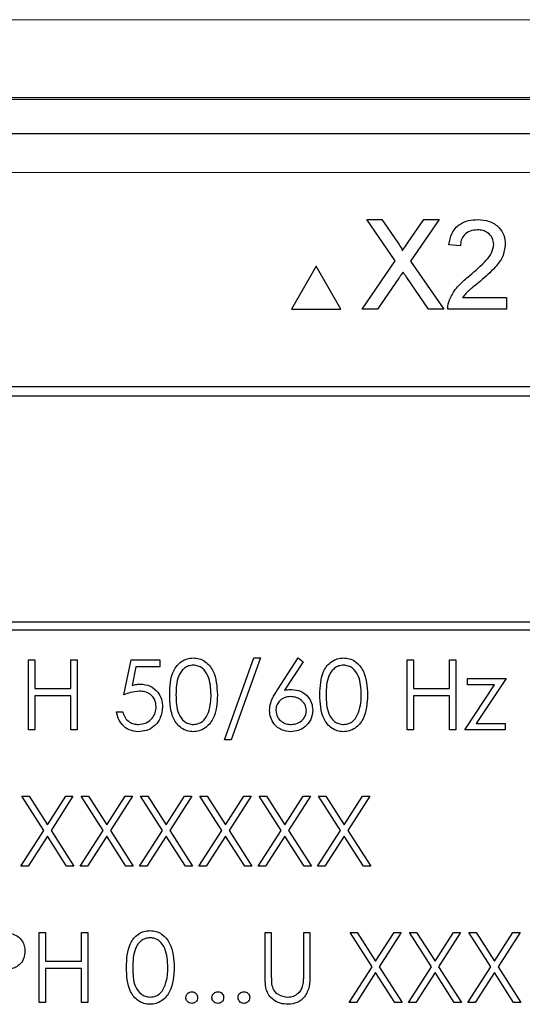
# Paper-space layout 'Blatt3' of a CAD drawing. Header units: millimetres. Extents: x 5 to 418, y 2 to 292.
# Tile 31 of 56: x 76.07 to 80.37, y 215.1 to 223.53. Entities that reach past the tile are written whole.
import ezdxf

# ---------------------------------------------------------------- set-up
doc = ezdxf.new("R2010")
doc.units = ezdxf.units.MM

psp = doc.layouts.new('Blatt3')

# ---------------------------------------------------------------- linework, layer by layer
at = {"color": 7, "linetype": 'Continuous', "lineweight": 25}
for p, q in [((62.9291, 222.8519), (94.0524, 222.8519)), ((67.985, 222.5564), (88.9965, 222.5564)), ((79.2813, 221.466), (79.0373, 221.8202)), ((79.0373, 221.8202), (79.1675, 221.8202)), ((79.1675, 221.8202), (79.3013, 221.6261)), ((79.3911, 221.6259), (79.5244, 221.8202)), ((79.6565, 221.8202), (79.4125, 221.4648)), ((79.5244, 221.8202), (79.6565, 221.8202)), ((79.8387, 221.5941), (79.7404, 221.604)), ((78.998, 221.0535), (79.2813, 221.466)), ((79.4125, 221.4648), (79.6958, 221.0535)), ((78.6051, 221.4202), (78.3934, 221.0535)), ((78.8168, 221.0535), (78.6051, 221.4202)), ((79.3113, 221.3174), (79.1299, 221.0535)), ((79.5654, 221.0535), (79.3789, 221.3244)), ((79.8568, 221.1518), (80.2318, 221.1518)), ((80.2318, 221.1518), (80.2318, 221.0535)), ((78.3934, 221.0535), (78.8168, 221.0535)), ((79.1299, 221.0535), (78.998, 221.0535)), ((79.6958, 221.0535), (79.5654, 221.0535)), ((80.2318, 221.0535), (79.7305, 221.0535)), ((86.9074, 220.3897), (70.0741, 220.3897)), ((86.9074, 220.3874), (70.0741, 220.3874)), ((86.8264, 220.3087), (70.1598, 220.3087)), ((83.8264, 218.3754), (73.4931, 218.3754)), ((73.4931, 218.3087), (83.8264, 218.3087)), ((76.144, 217.4524), (76.144, 218.0524)), ((76.144, 218.0524), (76.1979, 218.0524)), ((76.1979, 218.0524), (76.1979, 217.8062)), ((76.5055, 217.8062), (76.5055, 218.0524)), ((76.5055, 218.0524), (76.5594, 218.0524)), ((76.5594, 218.0524), (76.5594, 217.4524)), ((76.9594, 217.7524), (77.0209, 218.0524)), ((77.0209, 218.0524), (77.2671, 218.0524)), ((77.2671, 218.0524), (77.2671, 217.9908)), ((77.8209, 217.3678), (78.0719, 218.0678)), ((78.1286, 218.0678), (77.8777, 217.3678)), ((78.0719, 218.0678), (78.1286, 218.0678)), ((78.2726, 217.794), (78.4517, 218.0678)), ((78.4932, 218.0352), (78.3346, 217.7928)), ((78.4517, 218.0678), (78.4932, 218.0352)), ((79.3825, 218.0524), (79.4363, 218.0524)), ((79.3825, 217.4524), (79.3825, 218.0524)), ((79.4363, 218.0524), (79.4363, 217.8062)), ((79.744, 217.8062), (79.744, 218.0524)), ((79.744, 218.0524), (79.7979, 218.0524)), ((79.7979, 218.0524), (79.7979, 217.4524)), ((77.063, 217.9908), (77.0307, 217.833)), ((77.2671, 217.9908), (77.063, 217.9908)), ((79.8979, 217.837), (79.8979, 217.8908)), ((79.8979, 217.8908), (80.2286, 217.8908)), ((80.2286, 217.8908), (79.9736, 217.5062)), ((76.1979, 217.8062), (76.5055, 217.8062)), ((79.4363, 217.8062), (79.744, 217.8062)), ((79.8748, 217.4524), (80.1299, 217.837)), ((80.1299, 217.837), (79.8979, 217.837)), ((76.5055, 217.7447), (76.1979, 217.7447)), ((76.1979, 217.7447), (76.1979, 217.4524)), ((76.5055, 217.4524), (76.5055, 217.7447)), ((79.744, 217.7447), (79.4363, 217.7447)), ((79.4363, 217.7447), (79.4363, 217.4524)), ((79.744, 217.4524), (79.744, 217.7447)), ((76.8979, 217.6062), (76.9517, 217.6062)), ((79.9736, 217.5062), (80.2209, 217.5062)), ((80.2209, 217.5062), (80.2209, 217.4524)), ((76.1979, 217.4524), (76.144, 217.4524)), ((76.5594, 217.4524), (76.5055, 217.4524)), ((79.4363, 217.4524), (79.3825, 217.4524)), ((79.7979, 217.4524), (79.744, 217.4524)), ((80.2209, 217.4524), (79.8748, 217.4524)), ((77.8777, 217.3678), (77.8209, 217.3678)), ((76.2745, 216.5917), (76.0863, 216.8857)), ((76.0863, 216.8857), (76.1485, 216.8857)), ((76.1485, 216.8857), (76.3055, 216.6403)), ((76.3055, 216.6403), (76.4626, 216.8857)), ((76.5248, 216.8857), (76.3367, 216.5917)), ((76.4626, 216.8857), (76.5248, 216.8857)), ((76.594, 216.8857), (76.6561, 216.8857)), ((76.7822, 216.5917), (76.594, 216.8857)), ((76.6561, 216.8857), (76.8132, 216.6403)), ((76.8132, 216.6403), (76.9703, 216.8857)), ((77.0325, 216.8857), (76.8444, 216.5917)), ((76.9703, 216.8857), (77.0325, 216.8857)), ((77.1017, 216.8857), (77.1638, 216.8857)), ((77.2899, 216.5917), (77.1017, 216.8857)), ((77.1638, 216.8857), (77.3209, 216.6403)), ((77.3209, 216.6403), (77.478, 216.8857)), ((77.5402, 216.8857), (77.3521, 216.5917)), ((77.478, 216.8857), (77.5402, 216.8857)), ((77.6094, 216.8857), (77.6715, 216.8857)), ((77.7976, 216.5917), (77.6094, 216.8857)), ((77.6715, 216.8857), (77.8286, 216.6403)), ((77.8286, 216.6403), (77.9857, 216.8857)), ((78.0479, 216.8857), (77.8598, 216.5917)), ((77.9857, 216.8857), (78.0479, 216.8857)), ((78.1171, 216.8857), (78.1792, 216.8857)), ((78.3053, 216.5917), (78.1171, 216.8857)), ((78.1792, 216.8857), (78.3363, 216.6403)), ((78.3363, 216.6403), (78.4934, 216.8857)), ((78.5555, 216.8857), (78.3674, 216.5917)), ((78.4934, 216.8857), (78.5555, 216.8857)), ((78.6248, 216.8857), (78.6869, 216.8857)), ((78.813, 216.5917), (78.6248, 216.8857)), ((78.6869, 216.8857), (78.844, 216.6403)), ((78.844, 216.6403), (79.0011, 216.8857)), ((79.0632, 216.8857), (78.8751, 216.5917)), ((79.0011, 216.8857), (79.0632, 216.8857)), ((76.0786, 216.2857), (76.2745, 216.5917)), ((76.3367, 216.5917), (76.5325, 216.2857)), ((76.5863, 216.2857), (76.7822, 216.5917)), ((76.8444, 216.5917), (77.0402, 216.2857)), ((77.094, 216.2857), (77.2899, 216.5917)), ((77.3521, 216.5917), (77.5479, 216.2857)), ((77.6017, 216.2857), (77.7976, 216.5917)), ((77.8598, 216.5917), (78.0555, 216.2857)), ((78.1094, 216.2857), (78.3053, 216.5917)), ((78.3674, 216.5917), (78.5632, 216.2857)), ((78.6171, 216.2857), (78.813, 216.5917)), ((78.8751, 216.5917), (79.0709, 216.2857)), ((76.3055, 216.5432), (76.1408, 216.2857)), ((76.4703, 216.2857), (76.3055, 216.5432)), ((76.8132, 216.5432), (76.6485, 216.2857)), ((76.978, 216.2857), (76.8132, 216.5432)), ((77.3209, 216.5432), (77.1561, 216.2857)), ((77.4857, 216.2857), (77.3209, 216.5432)), ((77.8286, 216.5432), (77.6638, 216.2857)), ((77.9934, 216.2857), (77.8286, 216.5432)), ((78.3363, 216.5432), (78.1715, 216.2857)), ((78.5011, 216.2857), (78.3363, 216.5432)), ((78.844, 216.5432), (78.6792, 216.2857)), ((79.0088, 216.2857), (78.844, 216.5432)), ((76.1408, 216.2857), (76.0786, 216.2857)), ((76.5325, 216.2857), (76.4703, 216.2857)), ((76.6485, 216.2857), (76.5863, 216.2857)), ((77.0402, 216.2857), (76.978, 216.2857)), ((77.1561, 216.2857), (77.094, 216.2857)), ((77.5479, 216.2857), (77.4857, 216.2857)), ((77.6638, 216.2857), (77.6017, 216.2857)), ((78.0555, 216.2857), (77.9934, 216.2857)), ((78.1715, 216.2857), (78.1094, 216.2857)), ((78.5632, 216.2857), (78.5011, 216.2857)), ((78.6792, 216.2857), (78.6171, 216.2857)), ((79.0709, 216.2857), (79.0088, 216.2857)), ((76.2363, 215.119), (76.2363, 215.719)), ((76.2363, 215.719), (76.2902, 215.719)), ((76.2902, 215.719), (76.2902, 215.4729)), ((76.5979, 215.4729), (76.5979, 215.719)), ((76.5979, 215.719), (76.6517, 215.719)), ((76.6517, 215.719), (76.6517, 215.119)), ((78.1671, 215.3567), (78.1671, 215.719)), ((78.1671, 215.719), (78.2209, 215.719)), ((78.2209, 215.719), (78.2209, 215.3595)), ((78.4979, 215.3595), (78.4979, 215.719)), ((78.4979, 215.719), (78.5517, 215.719)), ((78.5517, 215.719), (78.5517, 215.3567)), ((78.894, 215.719), (78.9562, 215.719)), ((79.0822, 215.425), (78.894, 215.719)), ((78.9562, 215.719), (79.1132, 215.4736)), ((79.1132, 215.4736), (79.2703, 215.719)), ((79.3325, 215.719), (79.1444, 215.425)), ((79.2703, 215.719), (79.3325, 215.719)), ((79.5899, 215.425), (79.4017, 215.719)), ((79.4017, 215.719), (79.4638, 215.719)), ((79.4638, 215.719), (79.6209, 215.4736)), ((79.6209, 215.4736), (79.778, 215.719)), ((79.8402, 215.719), (79.6521, 215.425)), ((79.778, 215.719), (79.8402, 215.719)), ((79.9094, 215.719), (79.9715, 215.719)), ((80.0976, 215.425), (79.9094, 215.719)), ((79.9715, 215.719), (80.1286, 215.4736)), ((80.1286, 215.4736), (80.2857, 215.719)), ((80.3479, 215.719), (80.1598, 215.425)), ((80.2857, 215.719), (80.3479, 215.719)), ((76.2902, 215.4729), (76.5979, 215.4729)), ((76.5979, 215.4113), (76.2902, 215.4113)), ((76.2902, 215.4113), (76.2902, 215.119)), ((76.5979, 215.119), (76.5979, 215.4113)), ((78.8863, 215.119), (79.0822, 215.425)), ((79.1444, 215.425), (79.3402, 215.119)), ((79.394, 215.119), (79.5899, 215.425)), ((79.6521, 215.425), (79.8479, 215.119)), ((79.9017, 215.119), (80.0976, 215.425)), ((80.1598, 215.425), (80.3555, 215.119)), ((79.1132, 215.3765), (78.9485, 215.119)), ((79.278, 215.119), (79.1132, 215.3765)), ((79.6209, 215.3765), (79.4561, 215.119)), ((79.7857, 215.119), (79.6209, 215.3765)), ((80.1286, 215.3765), (79.9638, 215.119)), ((80.2934, 215.119), (80.1286, 215.3765)), ((76.2902, 215.119), (76.2363, 215.119)), ((76.6517, 215.119), (76.5979, 215.119)), ((78.9485, 215.119), (78.8863, 215.119)), ((79.3402, 215.119), (79.278, 215.119)), ((79.4561, 215.119), (79.394, 215.119)), ((79.8479, 215.119), (79.7857, 215.119)), ((79.9638, 215.119), (79.9017, 215.119)), ((80.3555, 215.119), (80.2934, 215.119))]:
    psp.add_line(p, q, dxfattribs=at)
at = {"color": 7, "linetype": 'Continuous', "lineweight": 18}
psp.add_line((88.9965, 222.2231), (67.985, 222.2231), dxfattribs=at)
for points, knots in [([(58.8209, 223.5202), (61.4028, 223.5226), (66.5681, 223.5273), (75.7103, 223.5309), (86.2485, 223.5303), (94.1883, 223.5236), (98.1607, 223.5202)], [0, 0, 0, 0, 0.197048, 0.394202, 0.696907, 1, 1, 1, 1]), ([(98.1213, 222.8537), (94.1569, 222.857), (86.233, 222.8638), (75.7172, 222.8643), (66.5933, 222.8607), (61.4384, 222.856), (58.8602, 222.8537)], [0, 0, 0, 0, 0.303092, 0.605798, 0.802846, 1, 1, 1, 1])]:
    psp.add_open_spline(points, degree=3, knots=knots, dxfattribs=at)
at = {"color": 7, "linetype": 'Continuous', "lineweight": 25}
for points, knots in [([(79.7404, 221.604), (79.746, 221.638), (79.7574, 221.7058), (79.8232, 221.781), (79.9055, 221.8158), (79.9592, 221.8187), (79.9861, 221.8202)], [0, 0, 0, 0, 0.280233, 0.55889, 0.779132, 1, 1, 1, 1]), ([(79.9861, 221.8202), (80.0196, 221.8179), (80.0863, 221.8132), (80.1662, 221.7601), (80.2149, 221.6872), (80.2196, 221.6348), (80.222, 221.6086)], [0, 0, 0, 0, 0.280482, 0.55964, 0.779749, 1, 1, 1, 1]), ([(79.984, 221.7317), (79.9627, 221.7302), (79.9204, 221.727), (79.8695, 221.6926), (79.8423, 221.644), (79.8399, 221.6108), (79.8387, 221.5941)], [0, 0, 0, 0, 0.280407, 0.559486, 0.779368, 1, 1, 1, 1]), ([(80.1237, 221.6076), (80.1211, 221.6272), (80.1159, 221.6665), (80.0761, 221.7075), (80.0301, 221.729), (79.9994, 221.7308), (79.984, 221.7317)], [0, 0, 0, 0, 0.27908, 0.558608, 0.779042, 1, 1, 1, 1]), ([(79.3013, 221.6261), (79.3099, 221.613), (79.3219, 221.5948), (79.3367, 221.5709), (79.3396, 221.5589), (79.3411, 221.553)], [0, 0, 0, 0, 0.561274, 0.781747, 1, 1, 1, 1]), ([(79.3411, 221.553), (79.3504, 221.5666), (79.3671, 221.5909), (79.3838, 221.6152), (79.3911, 221.6259)], [0, 0, 0, 0, 0.560006, 1, 1, 1, 1]), ([(79.9176, 221.3403), (79.9666, 221.3822), (80.0348, 221.4405), (80.1102, 221.5317), (80.1192, 221.5824), (80.1237, 221.6076)], [0, 0, 0, 0, 0.561314, 0.781388, 1, 1, 1, 1]), ([(80.222, 221.6086), (80.2168, 221.5719), (80.2064, 221.4985), (80.124, 221.3924), (80.0528, 221.3314), (80.0093, 221.294)], [0, 0, 0, 0, 0.27874, 0.558832, 1, 1, 1, 1]), ([(79.3474, 221.3701), (79.3406, 221.3603), (79.3285, 221.3428), (79.3165, 221.3251), (79.3113, 221.3174)], [0, 0, 0, 0, 0.560007, 1, 1, 1, 1]), ([(79.3789, 221.3244), (79.3729, 221.3329), (79.3624, 221.3481), (79.352, 221.3633), (79.3474, 221.3701)], [0, 0, 0, 0, 0.560002, 1, 1, 1, 1]), ([(79.7408, 221.1217), (79.7538, 221.1515), (79.7752, 221.2005), (79.8235, 221.2573), (79.8688, 221.3008), (79.9013, 221.3271), (79.9176, 221.3403)], [0, 0, 0, 0, 0.339411, 0.559531, 0.779755, 1, 1, 1, 1]), ([(80.0093, 221.294), (79.991, 221.2789), (79.9609, 221.2541), (79.9193, 221.2191), (79.8847, 221.1885), (79.8661, 221.164), (79.8568, 221.1518)], [0, 0, 0, 0, 0.340042, 0.560065, 0.780096, 1, 1, 1, 1]), ([(79.7305, 221.0535), (79.7308, 221.0665), (79.7313, 221.0897), (79.7379, 221.1119), (79.7408, 221.1217)], [0, 0, 0, 0, 0.5599601, 1, 1, 1, 1]), ([(77.3517, 217.7521), (77.354, 217.8238), (77.3569, 217.9134), (77.4128, 218.0036), (77.4518, 218.0394), (77.4997, 218.0635), (77.5348, 218.0663), (77.5523, 218.0678)], [0, 0, 0, 0, 0.498705, 0.624178, 0.749468, 0.874747, 1, 1, 1, 1]), ([(77.5523, 218.0678), (77.57, 218.0663), (77.6053, 218.0635), (77.6697, 218.0322), (77.7508, 217.9321), (77.7559, 217.8241), (77.7594, 217.7521)], [0, 0, 0, 0, 0.1256015, 0.2511972, 0.5005816, 1, 1, 1, 1]), ([(78.6363, 217.7521), (78.6386, 217.8238), (78.6415, 217.9134), (78.6975, 218.0036), (78.7364, 218.0394), (78.7843, 218.0635), (78.8194, 218.0663), (78.8369, 218.0678)], [0, 0, 0, 0, 0.498705, 0.624178, 0.749468, 0.874747, 1, 1, 1, 1]), ([(78.8369, 218.0678), (78.8546, 218.0663), (78.8899, 218.0635), (78.9543, 218.0322), (79.0354, 217.9321), (79.0406, 217.8241), (79.044, 217.7521)], [0, 0, 0, 0, 0.1256015, 0.2511972, 0.5005816, 1, 1, 1, 1]), ([(77.5541, 218.0062), (77.5404, 218.0048), (77.5128, 218.0021), (77.4763, 217.981), (77.4472, 217.9515), (77.4075, 217.8784), (77.4064, 217.8084), (77.4055, 217.7524)], [0, 0, 0, 0, 0.12514, 0.250416, 0.375517, 0.500848, 1, 1, 1, 1]), ([(77.7055, 217.7524), (77.7033, 217.8081), (77.7, 217.8915), (77.6438, 217.974), (77.5953, 218.0019), (77.5678, 218.0048), (77.5541, 218.0062)], [0, 0, 0, 0, 0.500072, 0.749022, 0.874598, 1, 1, 1, 1]), ([(78.8387, 218.0062), (78.825, 218.0048), (78.7974, 218.0021), (78.761, 217.981), (78.7318, 217.9515), (78.6922, 217.8784), (78.691, 217.8084), (78.6902, 217.7524)], [0, 0, 0, 0, 0.12514, 0.250416, 0.375517, 0.500848, 1, 1, 1, 1]), ([(78.9902, 217.7524), (78.9879, 217.8081), (78.9846, 217.8915), (78.9285, 217.974), (78.8799, 218.0019), (78.8524, 218.0048), (78.8387, 218.0062)], [0, 0, 0, 0, 0.500072, 0.749022, 0.874598, 1, 1, 1, 1]), ([(77.0307, 217.833), (77.0436, 217.8366), (77.0668, 217.843), (77.0908, 217.8442), (77.1013, 217.8447)], [0, 0, 0, 0, 0.560074, 1, 1, 1, 1]), ([(77.1013, 217.8447), (77.13, 217.8416), (77.1874, 217.8355), (77.2505, 217.7815), (77.2856, 217.7159), (77.2886, 217.6709), (77.2902, 217.6484)], [0, 0, 0, 0, 0.279688, 0.559026, 0.779297, 1, 1, 1, 1]), ([(77.0916, 217.7831), (77.0662, 217.7805), (77.0208, 217.7758), (76.9782, 217.7595), (76.9594, 217.7524)], [0, 0, 0, 0, 0.559411, 1, 1, 1, 1]), ([(77.2363, 217.6507), (77.2341, 217.6714), (77.2297, 217.7129), (77.1892, 217.758), (77.1403, 217.7803), (77.1079, 217.7822), (77.0916, 217.7831)], [0, 0, 0, 0, 0.2795444, 0.5586188, 0.7790509, 1, 1, 1, 1]), ([(78.2055, 217.6197), (78.2077, 217.6411), (78.2112, 217.6765), (78.2302, 217.7222), (78.25, 217.7589), (78.2651, 217.7823), (78.2726, 217.794)], [0, 0, 0, 0, 0.339376, 0.559484, 0.779729, 1, 1, 1, 1]), ([(78.3346, 217.7928), (78.3462, 217.7946), (78.3668, 217.7978), (78.3876, 217.7983), (78.3968, 217.7985)], [0, 0, 0, 0, 0.559916, 1, 1, 1, 1]), ([(78.3968, 217.7985), (78.4231, 217.7955), (78.4756, 217.7895), (78.5341, 217.7414), (78.5696, 217.6827), (78.573, 217.6414), (78.5748, 217.6208)], [0, 0, 0, 0, 0.279638, 0.559329, 0.779528, 1, 1, 1, 1]), ([(77.5523, 217.437), (77.5348, 217.4384), (77.4998, 217.4413), (77.4361, 217.4727), (77.3572, 217.5735), (77.3539, 217.6806), (77.3517, 217.7521)], [0, 0, 0, 0, 0.125549, 0.251089, 0.500249, 1, 1, 1, 1]), ([(77.4055, 217.7524), (77.406, 217.6963), (77.4066, 217.6123), (77.4643, 217.5304), (77.5129, 217.503), (77.5404, 217.5), (77.5541, 217.4985)], [0, 0, 0, 0, 0.500292, 0.749089, 0.874608, 1, 1, 1, 1]), ([(77.7594, 217.7521), (77.756, 217.6801), (77.751, 217.5722), (77.6694, 217.4727), (77.6052, 217.4413), (77.5699, 217.4384), (77.5523, 217.437)], [0, 0, 0, 0, 0.499403, 0.74874, 0.874369, 1, 1, 1, 1]), ([(77.6828, 217.6015), (77.6905, 217.6292), (77.7041, 217.6786), (77.7051, 217.7298), (77.7055, 217.7524)], [0, 0, 0, 0, 0.5595962, 1, 1, 1, 1]), ([(78.3855, 217.737), (78.3672, 217.7354), (78.3307, 217.7323), (78.2888, 217.7007), (78.2633, 217.6604), (78.2607, 217.6318), (78.2594, 217.6175)], [0, 0, 0, 0, 0.280123, 0.559513, 0.779721, 1, 1, 1, 1]), ([(78.5209, 217.6175), (78.5182, 217.6363), (78.5126, 217.674), (78.4732, 217.7119), (78.4298, 217.7339), (78.4003, 217.7359), (78.3855, 217.737)], [0, 0, 0, 0, 0.27876, 0.558604, 0.779151, 1, 1, 1, 1]), ([(78.8369, 217.437), (78.8194, 217.4384), (78.7844, 217.4413), (78.7207, 217.4727), (78.6419, 217.5735), (78.6385, 217.6806), (78.6363, 217.7521)], [0, 0, 0, 0, 0.125549, 0.251089, 0.500249, 1, 1, 1, 1]), ([(78.6902, 217.7524), (78.6906, 217.6963), (78.6913, 217.6123), (78.7489, 217.5304), (78.7975, 217.503), (78.825, 217.5), (78.8387, 217.4985)], [0, 0, 0, 0, 0.500291, 0.749089, 0.874608, 1, 1, 1, 1]), ([(79.044, 217.7521), (79.0407, 217.6801), (79.0356, 217.5722), (78.9541, 217.4727), (78.8899, 217.4413), (78.8546, 217.4384), (78.8369, 217.437)], [0, 0, 0, 0, 0.499403, 0.74874, 0.874369, 1, 1, 1, 1]), ([(78.9674, 217.6015), (78.9751, 217.6292), (78.9887, 217.6786), (78.9897, 217.7298), (78.9902, 217.7524)], [0, 0, 0, 0, 0.559595, 1, 1, 1, 1]), ([(77.0809, 217.437), (77.0552, 217.4396), (77.0038, 217.4449), (76.9456, 217.4908), (76.9097, 217.5468), (76.9018, 217.5864), (76.8979, 217.6062)], [0, 0, 0, 0, 0.279625, 0.559019, 0.779382, 1, 1, 1, 1]), ([(76.9517, 217.6062), (76.9563, 217.5893), (76.9656, 217.5554), (77.0023, 217.5211), (77.0431, 217.502), (77.0704, 217.4997), (77.084, 217.4985)], [0, 0, 0, 0, 0.280056, 0.559163, 0.779582, 1, 1, 1, 1]), ([(77.2902, 217.6484), (77.2867, 217.6173), (77.2796, 217.5551), (77.2257, 217.4827), (77.1544, 217.4426), (77.1054, 217.4388), (77.0809, 217.437)], [0, 0, 0, 0, 0.279868, 0.559272, 0.779425, 1, 1, 1, 1]), ([(77.084, 217.4985), (77.1065, 217.5012), (77.1515, 217.5064), (77.2016, 217.5475), (77.2321, 217.5976), (77.2349, 217.633), (77.2363, 217.6507)], [0, 0, 0, 0, 0.279619, 0.559358, 0.779564, 1, 1, 1, 1]), ([(77.5541, 217.4985), (77.5705, 217.5006), (77.6033, 217.5047), (77.6539, 217.5389), (77.6719, 217.5778), (77.6828, 217.6015)], [0, 0, 0, 0, 0.280263, 0.560787, 1, 1, 1, 1]), ([(78.3873, 217.437), (78.3604, 217.4402), (78.3068, 217.4466), (78.2462, 217.4954), (78.2118, 217.5565), (78.2076, 217.5986), (78.2055, 217.6197)], [0, 0, 0, 0, 0.27967, 0.559085, 0.779563, 1, 1, 1, 1]), ([(78.2594, 217.6175), (78.262, 217.5991), (78.2671, 217.5622), (78.3046, 217.5241), (78.3467, 217.5018), (78.3757, 217.4996), (78.3902, 217.4985)], [0, 0, 0, 0, 0.2790543, 0.5588182, 0.7793029, 1, 1, 1, 1]), ([(78.5748, 217.6208), (78.5717, 217.5933), (78.5655, 217.5384), (78.5143, 217.4776), (78.4518, 217.4431), (78.4088, 217.439), (78.3873, 217.437)], [0, 0, 0, 0, 0.279633, 0.55896, 0.779477, 1, 1, 1, 1]), ([(78.3902, 217.4985), (78.4086, 217.5004), (78.4454, 217.5041), (78.4882, 217.5348), (78.5164, 217.5741), (78.5194, 217.603), (78.5209, 217.6175)], [0, 0, 0, 0, 0.280015, 0.559851, 0.779988, 1, 1, 1, 1]), ([(78.8387, 217.4985), (78.8551, 217.5006), (78.8879, 217.5047), (78.9385, 217.5389), (78.9565, 217.5778), (78.9674, 217.6015)], [0, 0, 0, 0, 0.280263, 0.560787, 1, 1, 1, 1]), ([(76.9825, 215.4188), (76.9848, 215.4904), (76.9877, 215.5801), (77.0436, 215.6702), (77.0826, 215.706), (77.1305, 215.7301), (77.1655, 215.733), (77.1831, 215.7344)], [0, 0, 0, 0, 0.4987038, 0.6241763, 0.7494659, 0.8747447, 1, 1, 1, 1]), ([(77.1831, 215.7344), (77.2007, 215.733), (77.2361, 215.7302), (77.3004, 215.6989), (77.3815, 215.5988), (77.3867, 215.4908), (77.3902, 215.4188)], [0, 0, 0, 0, 0.125599, 0.251195, 0.50058, 1, 1, 1, 1]), ([(75.9983, 215.71), (76.0166, 215.7034), (76.053, 215.6903), (76.0907, 215.6497), (76.1106, 215.6036), (76.1124, 215.5733), (76.1132, 215.5581)], [0, 0, 0, 0, 0.2797055, 0.5593881, 0.7795117, 1, 1, 1, 1]), ([(77.1849, 215.6729), (77.1711, 215.6715), (77.1436, 215.6688), (77.1071, 215.6477), (77.078, 215.6182), (77.0383, 215.5451), (77.0372, 215.475), (77.0363, 215.419)], [0, 0, 0, 0, 0.12514, 0.250416, 0.375517, 0.500848, 1, 1, 1, 1]), ([(77.3363, 215.419), (77.3341, 215.4747), (77.3308, 215.5582), (77.2746, 215.6407), (77.2261, 215.6685), (77.1986, 215.6714), (77.1849, 215.6729)], [0, 0, 0, 0, 0.500072, 0.749022, 0.874598, 1, 1, 1, 1]), ([(76.1132, 215.5581), (76.1118, 215.5383), (76.109, 215.4988), (76.0789, 215.4507), (76.038, 215.4196), (76.0084, 215.4104), (75.9935, 215.4058)], [0, 0, 0, 0, 0.280103, 0.559327, 0.77946, 1, 1, 1, 1]), ([(77.1831, 215.1036), (77.1656, 215.1051), (77.1305, 215.1079), (77.0668, 215.1393), (76.988, 215.2402), (76.9847, 215.3473), (76.9825, 215.4188)], [0, 0, 0, 0, 0.125552, 0.251092, 0.500249, 1, 1, 1, 1]), ([(77.0363, 215.419), (77.0368, 215.3629), (77.0374, 215.279), (77.095, 215.1971), (77.1437, 215.1696), (77.1712, 215.1667), (77.1849, 215.1652)], [0, 0, 0, 0, 0.500292, 0.749089, 0.874608, 1, 1, 1, 1]), ([(77.3902, 215.4188), (77.3868, 215.3468), (77.3818, 215.2388), (77.3002, 215.1394), (77.236, 215.1079), (77.2007, 215.1051), (77.1831, 215.1036)], [0, 0, 0, 0, 0.499405, 0.748742, 0.874372, 1, 1, 1, 1]), ([(77.3136, 215.2682), (77.3212, 215.2959), (77.3349, 215.3453), (77.3359, 215.3965), (77.3363, 215.419)], [0, 0, 0, 0, 0.5595962, 1, 1, 1, 1]), ([(78.1778, 215.2302), (78.1739, 215.2537), (78.1671, 215.2955), (78.1671, 215.338), (78.1671, 215.3567)], [0, 0, 0, 0, 0.559491, 1, 1, 1, 1]), ([(78.2209, 215.3595), (78.2209, 215.3446), (78.2208, 215.318), (78.2226, 215.2914), (78.2233, 215.2797)], [0, 0, 0, 0, 0.560131, 1, 1, 1, 1]), ([(78.5517, 215.3567), (78.5512, 215.3232), (78.5502, 215.2567), (78.514, 215.1682), (78.4441, 215.1121), (78.3916, 215.1065), (78.3653, 215.1036)], [0, 0, 0, 0, 0.281659, 0.560112, 0.780078, 1, 1, 1, 1]), ([(78.4917, 215.2664), (78.494, 215.2837), (78.4981, 215.3146), (78.4979, 215.3458), (78.4979, 215.3595)], [0, 0, 0, 0, 0.5596386, 1, 1, 1, 1]), ([(77.1849, 215.1652), (77.2013, 215.1672), (77.2341, 215.1714), (77.2847, 215.2056), (77.3026, 215.2445), (77.3136, 215.2682)], [0, 0, 0, 0, 0.280263, 0.560787, 1, 1, 1, 1]), ([(78.3653, 215.1036), (78.3425, 215.1052), (78.297, 215.1083), (78.2396, 215.1381), (78.1975, 215.1801), (78.1843, 215.2135), (78.1778, 215.2302)], [0, 0, 0, 0, 0.280223, 0.559917, 0.779951, 1, 1, 1, 1]), ([(78.2233, 215.2797), (78.2272, 215.2614), (78.2348, 215.2248), (78.2862, 215.1776), (78.3334, 215.1699), (78.3623, 215.1652)], [0, 0, 0, 0, 0.281059, 0.560818, 1, 1, 1, 1]), ([(78.3623, 215.1652), (78.3788, 215.167), (78.4119, 215.1705), (78.4519, 215.1959), (78.4792, 215.2293), (78.4875, 215.254), (78.4917, 215.2664)], [0, 0, 0, 0, 0.279787, 0.559382, 0.779574, 1, 1, 1, 1]), ([(77.4902, 215.1613), (77.491, 215.1687), (77.4928, 215.1835), (77.5064, 215.1998), (77.5228, 215.2098), (77.5344, 215.2108), (77.5402, 215.2113)], [0, 0, 0, 0, 0.2795889, 0.5592885, 0.7795582, 1, 1, 1, 1]), ([(77.5402, 215.1113), (77.5328, 215.1123), (77.5181, 215.1141), (77.5018, 215.1276), (77.4918, 215.144), (77.4907, 215.1556), (77.4902, 215.1613)], [0, 0, 0, 0, 0.279576, 0.559139, 0.779581, 1, 1, 1, 1]), ([(77.5402, 215.2113), (77.5476, 215.2105), (77.5624, 215.2088), (77.5785, 215.1951), (77.5888, 215.1788), (77.5897, 215.1672), (77.5902, 215.1613)], [0, 0, 0, 0, 0.27961, 0.559198, 0.779472, 1, 1, 1, 1]), ([(77.5902, 215.1613), (77.5893, 215.154), (77.5875, 215.1392), (77.5739, 215.123), (77.5575, 215.1129), (77.546, 215.1119), (77.5402, 215.1113)], [0, 0, 0, 0, 0.279472, 0.559361, 0.779667, 1, 1, 1, 1]), ([(77.7132, 215.1613), (77.7141, 215.1687), (77.7159, 215.1835), (77.7294, 215.1998), (77.7459, 215.2098), (77.7574, 215.2108), (77.7632, 215.2113)], [0, 0, 0, 0, 0.279586, 0.559292, 0.779545, 1, 1, 1, 1]), ([(77.7632, 215.1113), (77.7559, 215.1123), (77.7412, 215.1141), (77.7249, 215.1276), (77.7149, 215.144), (77.7138, 215.1556), (77.7132, 215.1613)], [0, 0, 0, 0, 0.279588, 0.559135, 0.779583, 1, 1, 1, 1]), ([(77.7632, 215.2113), (77.7706, 215.2105), (77.7854, 215.2088), (77.8016, 215.1951), (77.8119, 215.1788), (77.8128, 215.1672), (77.8132, 215.1613)], [0, 0, 0, 0, 0.279596, 0.559198, 0.779474, 1, 1, 1, 1]), ([(77.8132, 215.1613), (77.8124, 215.154), (77.8106, 215.1392), (77.797, 215.123), (77.7806, 215.1129), (77.769, 215.1119), (77.7632, 215.1113)], [0, 0, 0, 0, 0.279475, 0.559358, 0.77968, 1, 1, 1, 1]), ([(77.9363, 215.1613), (77.9372, 215.1687), (77.9389, 215.1835), (77.9525, 215.1998), (77.9689, 215.2098), (77.9805, 215.2108), (77.9863, 215.2113)], [0, 0, 0, 0, 0.2795837, 0.5592913, 0.7795596, 1, 1, 1, 1]), ([(77.9863, 215.1113), (77.979, 215.1123), (77.9642, 215.1141), (77.948, 215.1276), (77.9379, 215.144), (77.9369, 215.1556), (77.9363, 215.1613)], [0, 0, 0, 0, 0.2795905, 0.5591399, 0.7795815, 1, 1, 1, 1]), ([(77.9863, 215.2113), (77.9937, 215.2105), (78.0085, 215.2088), (78.0247, 215.1951), (78.0349, 215.1788), (78.0359, 215.1672), (78.0363, 215.1613)], [0, 0, 0, 0, 0.279596, 0.559198, 0.779474, 1, 1, 1, 1]), ([(78.0363, 215.1613), (78.0354, 215.154), (78.0337, 215.1392), (78.02, 215.123), (78.0037, 215.1129), (77.9921, 215.1119), (77.9863, 215.1113)], [0, 0, 0, 0, 0.2794745, 0.5593567, 0.7796649, 1, 1, 1, 1])]:
    psp.add_open_spline(points, degree=3, knots=knots, dxfattribs=at)

doc.saveas('drawing.dxf')
